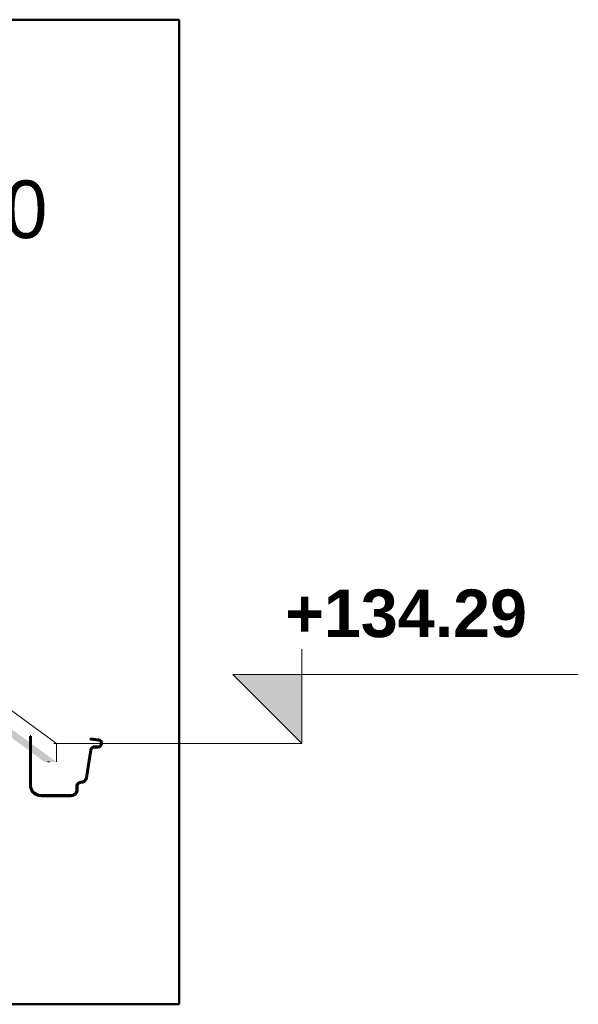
# Model space of a CAD drawing. Header units: metres. Extents: x -9.3 to 14.7, y 2.6 to 9.4.
# Tile 15 of 21: x 7.9 to 9.1, y 2.8 to 5. Entities that reach past the tile are written whole.
import ezdxf

# ---------------------------------------------------------------- set-up
doc = ezdxf.new("R2010")
doc.units = ezdxf.units.M
for name, color, linetype, lineweight in [('A-DETL-MEDM', 33, 'Continuous', 50), ('A-ROOF', 132, 'Continuous', 18), ('A-ROOF-PATT', 132, 'Continuous', 18), ('G-ANNO-DIMS', 111, 'Continuous', 9), ('G-ANNO-TEXT', 231, 'Continuous', 9), ('S-BEAM', 12, 'Continuous', 18)]:
    doc.layers.add(name, color=color, linetype=linetype, lineweight=lineweight)
doc.styles.add('Arial_B', font='arialbd.ttf', dxfattribs={"height": 0.103175})
doc.styles.add('Bodoni MT', font='BOD_R.TTF', dxfattribs={"height": 0.125})

# ---------------------------------------------------------------- blocks, each defined once
blk = doc.blocks.new('Cotes d_élévation - Marqueur de niveau - Intérieur rempli-546535-CCA_')
at = {"layer": 'G-ANNO-DIMS'}
blk.add_hatch(color=256, dxfattribs=at).paths.add_polyline_path([(-6.533, 6.42), (-6.533, 6.27), (-6.683, 6.42)])
for p, q in [((-6.533, 6.27), (-6.533, 6.57)), ((-6.683, 6.42), (-5.933, 6.42)), ((-6.533, 6.27), (-6.683, 6.42))]:
    blk.add_line(p, q, dxfattribs=at)

msp = doc.modelspace()

# ---------------------------------------------------------------- hatches: boundary and pattern name
at = {"layer": 'A-ROOF-PATT'}
h = msp.add_hatch(color=256, dxfattribs=at)
h.paths.add_polyline_path([(7.94277, 3.35), (7.95698, 3.35), (7.90154, 3.3904), (7.90154, 3.37164), (7.93075, 3.35), (7.9372, 3.35)])
h.paths.add_polyline_path([(7.89954, 3.37312), (7.89954, 3.39186), (7.73052, 3.51505), (7.73052, 3.49835), (7.87676, 3.39)])
h.paths.add_polyline_path([(7.72282, 3.51651), (7.72851, 3.51651), (7.70697, 3.53221), (7.70697, 3.51927), (7.71245, 3.51927), (7.71434, 3.51788), (7.71999, 3.51651)])
h.paths.add_polyline_path([(7.70697, 3.52862), (7.70697, 3.53221), (7.6895, 3.54494), (7.6895, 3.54284), (7.70441, 3.53221), (7.70678, 3.52889)])
h.paths.add_polyline_path([(7.6845, 3.5464), (7.6875, 3.5464), (7.45236, 3.71777), (7.45243, 3.71416), (7.45363, 3.70947), (7.45401, 3.70719), (7.45404, 3.70319), (7.46074, 3.69823), (7.46893, 3.69823), (7.47302, 3.6953), (7.47891, 3.69288), (7.6015, 3.60542), (7.68006, 3.54957)])
h.paths.add_polyline_path([(7.41598, 3.73727), (7.41597, 3.73715), (7.41598, 3.73724)])
h.paths.add_polyline_path([(7.44735, 3.71409), (7.45047, 3.71915), (7.41277, 3.74612), (7.41319, 3.74233), (7.41384, 3.74018), (7.41428, 3.73969), (7.41598, 3.73727), (7.43511, 3.72308), (7.44415, 3.71644)])
h.paths.add_polyline_path([(7.40522, 3.73936), (7.41114, 3.74781), (6.90405, 4.11739), (6.90375, 4.11358), (6.90498, 4.11219), (6.90444, 4.11039), (7.39457, 3.74725)])
h.paths.add_polyline_path([(6.89867, 4.11466), (6.90175, 4.11907), (6.86454, 4.14619), (6.86425, 4.14261), (6.86566, 4.14157), (6.86505, 4.13957), (6.89857, 4.11473)])
h.paths.add_polyline_path([(6.85928, 4.14384), (6.86215, 4.14793), (6.37123, 4.50572), (6.3713, 4.50488), (6.56453, 4.36222), (6.84793, 4.15225)])
h.paths.add_polyline_path([(6.36925, 4.50638), (6.36917, 4.50722), (6.33509, 4.53149), (6.36917, 4.50645)])
h.paths.add_polyline_path([(6.3299, 4.5353), (6.33029, 4.53555), (6.32952, 4.53558)])

# ---------------------------------------------------------------- linework, layer by layer
at = {"layer": 'A-DETL-MEDM'}
for p, q in [((5.18645, 4.96025), (8.22334, 4.96025)), ((8.22334, 4.96025), (8.22334, 2.82425)), ((8.22334, 2.82425), (5.18645, 2.82425))]:
    msp.add_line(p, q, dxfattribs=at)
at = {"layer": 'A-ROOF'}
for p, q in [((7.95698, 3.35), (7.95698, 3.39)), ((7.94277, 3.35), (7.9372, 3.35))]:
    msp.add_line(p, q, dxfattribs=at)
at = {"layer": 'A-ROOF', "flags": 128}
msp.add_lwpolyline([(7.95698, 3.39), (7.76641, 3.52889), (7.57584, 3.66778), (7.38527, 3.80667), (7.19471, 3.94556), (7.00414, 4.08444), (6.81357, 4.22333), (6.623, 4.36222), (6.43243, 4.50111), (6.24186, 4.64)], dxfattribs=at)
at = {"layer": 'G-ANNO-DIMS'}
msp.add_line((7.95123, 3.39), (8.48938, 3.39), dxfattribs=at)
at = {"layer": 'S-BEAM', "lineweight": 50}
for p, q in [((7.90154, 3.40582), (7.89954, 3.40582)), ((7.89954, 3.40582), (7.89954, 3.29639)), ((7.90154, 3.29657), (7.90154, 3.40582)), ((8.04828, 3.39879), (8.03089, 3.40064)), ((8.03089, 3.40064), (8.03089, 3.39862)), ((8.03089, 3.39862), (8.04825, 3.3968)), ((8.03045, 3.37622), (8.02102, 3.31592)), ((8.02298, 3.31552), (8.03241, 3.37582)), ((8.04764, 3.38373), (8.04006, 3.38373)), ((8.04006, 3.38172), (8.04765, 3.38172)), ((8.05354, 3.3915), (8.05354, 3.38963)), ((8.05556, 3.38964), (8.05556, 3.39151)), ((8.00054, 3.29815), (8.00054, 3.28747)), ((8.00254, 3.2873), (8.00254, 3.29815)), ((7.98905, 3.27782), (7.92405, 3.27782)), ((7.92405, 3.27582), (7.98905, 3.27582))]:
    msp.add_line(p, q, dxfattribs=at)
for centre, radius, start, end in [((8.04825, 3.3915), 0.0053, 360, 90), ((8.04828, 3.39151), 0.00728, 0, 90), ((8.04006, 3.37383), 0.0099, 90, 166), ((8.04006, 3.37382), 0.0079, 90, 165.38025), ((8.04764, 3.38963), 0.00591, 270, 0), ((8.04765, 3.38964), 0.00791, 270, 0), ((8.00921, 3.31903), 0.0122, 270, 345.27625), ((8.00921, 3.31903), 0.0142, 270, 345.70274), ((7.92405, 3.30071), 0.02489, 190.01037, 270), ((7.92405, 3.30071), 0.02289, 190.43973, 270), ((8.00921, 3.29815), 0.00867, 90, 180), ((8.00921, 3.29815), 0.00667, 90, 180), ((7.98905, 3.28949), 0.01167, 270, 350), ((7.98905, 3.28949), 0.01367, 270, 350.76228)]:
    msp.add_arc(centre, radius, start, end, dxfattribs=at)

# ---------------------------------------------------------------- block references
at = {"layer": 'G-ANNO-DIMS'}
msp.add_blockref('Cotes d_élévation - Marqueur de niveau - Intérieur rempli-546535-CCA_', (15.02237, -2.88), dxfattribs=at)

# ---------------------------------------------------------------- next in the draw order: texts
at = {"layer": 'G-ANNO-DIMS', "insert": (8.45309, 3.7241), "char_height": 0.103175, "width": 0.6096816, "attachment_point": 1, "line_spacing_factor": 0.941778, "style": 'Arial_B', "bg_fill": 3, "box_fill_scale": 1.25, "bg_fill_color": 256, "bg_fill_true_color": 13158600, "bg_fill_transparency": 0}
msp.add_mtext('+134.29', dxfattribs=at)
at = {"layer": 'G-ANNO-TEXT', "color": 7, "lineweight": 25, "insert": (7.11951, 4.61147), "char_height": 0.125, "width": 1.0582275, "attachment_point": 1, "style": 'Bodoni MT', "bg_fill": 3, "box_fill_scale": 1.25, "bg_fill_color": 256, "bg_fill_true_color": 13158600, "bg_fill_transparency": 0}
msp.add_mtext('Panne Z60', dxfattribs=at)

doc.saveas('drawing.dxf')
